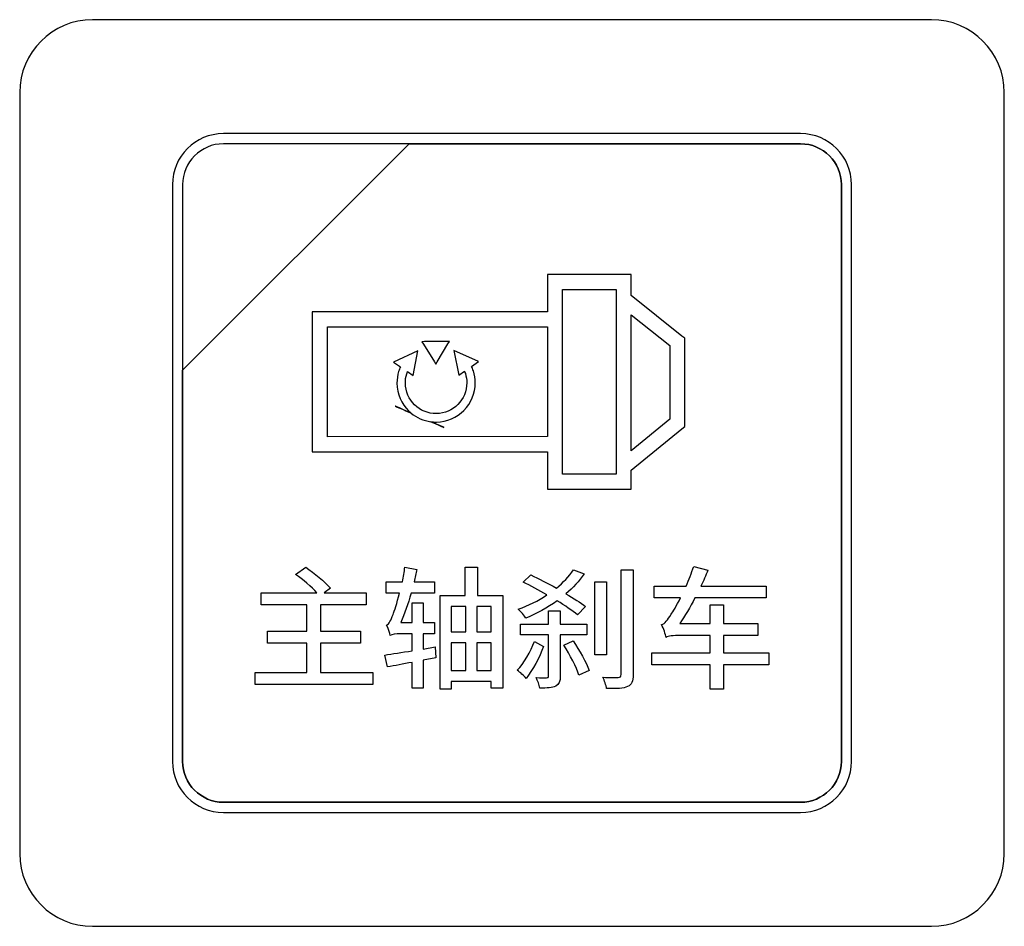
# Model space of a CAD drawing. Header units: millimetres. Extents: x 7146 to 9108, y -1574 to -663.
# Tile 115 of 256: x 7371 to 7392, y -1225 to -1207. Entities that reach past the tile are written whole.
import ezdxf

# ---------------------------------------------------------------- set-up
doc = ezdxf.new("R2010")
doc.units = ezdxf.units.MM
doc.header["$LTSCALE"] = 3

msp = doc.modelspace()

# ---------------------------------------------------------------- linework, layer by layer
at = {"linetype": 'Continuous', "lineweight": 30}
for points, knots in [([(7372.887, -1206.57), (7372.887, -1206.57), (7390.187, -1206.57), (7390.187, -1206.57), (7390.187, -1206.57), (7391.012, -1206.57), (7391.687, -1207.245), (7391.687, -1208.07), (7391.687, -1208.07), (7391.687, -1208.07), (7391.687, -1223.77), (7391.687, -1223.77), (7391.687, -1223.77), (7391.687, -1224.595), (7391.012, -1225.27), (7390.187, -1225.27), (7390.187, -1225.27), (7390.187, -1225.27), (7372.887, -1225.27), (7372.887, -1225.27), (7372.887, -1225.27), (7372.062, -1225.27), (7371.387, -1224.595), (7371.387, -1223.77), (7371.387, -1223.77), (7371.387, -1223.77), (7371.387, -1208.07), (7371.387, -1208.07), (7371.387, -1208.07), (7371.387, -1207.245), (7372.062, -1206.57), (7372.887, -1206.57)], [0, 0, 0, 0, 0.111111, 0.111111, 0.111111, 0.111111, 0.222222, 0.222222, 0.222222, 0.222222, 0.333333, 0.333333, 0.333333, 0.333333, 0.444444, 0.444444, 0.444444, 0.444444, 0.555556, 0.555556, 0.555556, 0.555556, 0.666667, 0.666667, 0.666667, 0.666667, 0.777778, 0.777778, 0.777778, 0.777778, 1, 1, 1, 1]), ([(7372.887, -1206.57), (7372.887, -1206.57), (7390.187, -1206.57), (7390.187, -1206.57), (7390.187, -1206.57), (7391.012, -1206.57), (7391.687, -1207.245), (7391.687, -1208.07), (7391.687, -1208.07), (7391.687, -1208.07), (7391.687, -1223.77), (7391.687, -1223.77), (7391.687, -1223.77), (7391.687, -1224.595), (7391.012, -1225.27), (7390.187, -1225.27), (7390.187, -1225.27), (7390.187, -1225.27), (7372.887, -1225.27), (7372.887, -1225.27), (7372.887, -1225.27), (7372.062, -1225.27), (7371.387, -1224.595), (7371.387, -1223.77), (7371.387, -1223.77), (7371.387, -1223.77), (7371.387, -1208.07), (7371.387, -1208.07), (7371.387, -1208.07), (7371.387, -1207.245), (7372.062, -1206.57), (7372.887, -1206.57)], [0, 0, 0, 0, 0.111111, 0.111111, 0.111111, 0.111111, 0.222222, 0.222222, 0.222222, 0.222222, 0.333333, 0.333333, 0.333333, 0.333333, 0.444444, 0.444444, 0.444444, 0.444444, 0.555556, 0.555556, 0.555556, 0.555556, 0.666667, 0.666667, 0.666667, 0.666667, 0.777778, 0.777778, 0.777778, 0.777778, 1, 1, 1, 1]), ([(7375.587, -1208.92), (7375.587, -1208.92), (7387.487, -1208.92), (7387.487, -1208.92), (7387.487, -1208.92), (7388.064, -1208.92), (7388.537, -1209.392), (7388.537, -1209.97), (7388.537, -1209.97), (7388.537, -1209.97), (7388.537, -1221.87), (7388.537, -1221.87), (7388.537, -1221.87), (7388.537, -1222.447), (7388.064, -1222.92), (7387.487, -1222.92), (7387.487, -1222.92), (7387.487, -1222.92), (7375.587, -1222.92), (7375.587, -1222.92), (7375.587, -1222.92), (7375.009, -1222.92), (7374.537, -1222.447), (7374.537, -1221.87), (7374.537, -1221.87), (7374.537, -1221.87), (7374.537, -1209.97), (7374.537, -1209.97), (7374.537, -1209.97), (7374.537, -1209.392), (7375.009, -1208.92), (7375.587, -1208.92)], [0, 0, 0, 0, 0.111111, 0.111111, 0.111111, 0.111111, 0.222222, 0.222222, 0.222222, 0.222222, 0.333333, 0.333333, 0.333333, 0.333333, 0.444444, 0.444444, 0.444444, 0.444444, 0.555556, 0.555556, 0.555556, 0.555556, 0.666667, 0.666667, 0.666667, 0.666667, 0.777778, 0.777778, 0.777778, 0.777778, 1, 1, 1, 1]), ([(7375.587, -1208.92), (7375.587, -1208.92), (7387.487, -1208.92), (7387.487, -1208.92), (7387.487, -1208.92), (7388.064, -1208.92), (7388.537, -1209.392), (7388.537, -1209.97), (7388.537, -1209.97), (7388.537, -1209.97), (7388.537, -1221.87), (7388.537, -1221.87), (7388.537, -1221.87), (7388.537, -1222.447), (7388.064, -1222.92), (7387.487, -1222.92), (7387.487, -1222.92), (7387.487, -1222.92), (7375.587, -1222.92), (7375.587, -1222.92), (7375.587, -1222.92), (7375.009, -1222.92), (7374.537, -1222.447), (7374.537, -1221.87), (7374.537, -1221.87), (7374.537, -1221.87), (7374.537, -1209.97), (7374.537, -1209.97), (7374.537, -1209.97), (7374.537, -1209.392), (7375.009, -1208.92), (7375.587, -1208.92)], [0, 0, 0, 0, 0.111111, 0.111111, 0.111111, 0.111111, 0.222222, 0.222222, 0.222222, 0.222222, 0.333333, 0.333333, 0.333333, 0.333333, 0.444444, 0.444444, 0.444444, 0.444444, 0.555556, 0.555556, 0.555556, 0.555556, 0.666667, 0.666667, 0.666667, 0.666667, 0.777778, 0.777778, 0.777778, 0.777778, 1, 1, 1, 1]), ([(7375.587, -1208.92), (7375.587, -1208.92), (7387.487, -1208.92), (7387.487, -1208.92), (7387.487, -1208.92), (7388.064, -1208.92), (7388.537, -1209.392), (7388.537, -1209.97), (7388.537, -1209.97), (7388.537, -1209.97), (7388.537, -1221.87), (7388.537, -1221.87), (7388.537, -1221.87), (7388.537, -1222.447), (7388.064, -1222.92), (7387.487, -1222.92), (7387.487, -1222.92), (7387.487, -1222.92), (7375.587, -1222.92), (7375.587, -1222.92), (7375.587, -1222.92), (7375.009, -1222.92), (7374.537, -1222.447), (7374.537, -1221.87), (7374.537, -1221.87), (7374.537, -1221.87), (7374.537, -1209.97), (7374.537, -1209.97), (7374.537, -1209.97), (7374.537, -1209.392), (7375.009, -1208.92), (7375.587, -1208.92)], [0, 0, 0, 0, 0.111111, 0.111111, 0.111111, 0.111111, 0.222222, 0.222222, 0.222222, 0.222222, 0.333333, 0.333333, 0.333333, 0.333333, 0.444444, 0.444444, 0.444444, 0.444444, 0.555556, 0.555556, 0.555556, 0.555556, 0.666667, 0.666667, 0.666667, 0.666667, 0.777778, 0.777778, 0.777778, 0.777778, 1, 1, 1, 1]), ([(7375.587, -1208.92), (7375.587, -1208.92), (7387.487, -1208.92), (7387.487, -1208.92), (7387.487, -1208.92), (7388.064, -1208.92), (7388.537, -1209.392), (7388.537, -1209.97), (7388.537, -1209.97), (7388.537, -1209.97), (7388.537, -1221.87), (7388.537, -1221.87), (7388.537, -1221.87), (7388.537, -1222.447), (7388.064, -1222.92), (7387.487, -1222.92), (7387.487, -1222.92), (7387.487, -1222.92), (7375.587, -1222.92), (7375.587, -1222.92), (7375.587, -1222.92), (7375.009, -1222.92), (7374.537, -1222.447), (7374.537, -1221.87), (7374.537, -1221.87), (7374.537, -1221.87), (7374.537, -1209.97), (7374.537, -1209.97), (7374.537, -1209.97), (7374.537, -1209.392), (7375.009, -1208.92), (7375.587, -1208.92)], [0, 0, 0, 0, 0.111111, 0.111111, 0.111111, 0.111111, 0.222222, 0.222222, 0.222222, 0.222222, 0.333333, 0.333333, 0.333333, 0.333333, 0.444444, 0.444444, 0.444444, 0.444444, 0.555556, 0.555556, 0.555556, 0.555556, 0.666667, 0.666667, 0.666667, 0.666667, 0.777778, 0.777778, 0.777778, 0.777778, 1, 1, 1, 1]), ([(7375.587, -1209.13), (7375.587, -1209.13), (7379.418, -1209.13), (7379.418, -1209.13), (7379.418, -1209.13), (7379.418, -1209.13), (7374.747, -1213.8), (7374.747, -1213.8), (7374.747, -1213.8), (7374.747, -1213.8), (7374.747, -1209.97), (7374.747, -1209.97), (7374.747, -1209.97), (7374.747, -1209.508), (7375.125, -1209.13), (7375.587, -1209.13)], [0, 0, 0, 0, 0.2, 0.2, 0.2, 0.2, 0.4, 0.4, 0.4, 0.4, 0.6, 0.6, 0.6, 0.6, 1, 1, 1, 1]), ([(7379.418, -1209.13), (7379.418, -1209.13), (7379.43, -1209.13), (7379.43, -1209.13), (7379.43, -1209.13), (7379.43, -1209.13), (7387.487, -1209.13), (7387.487, -1209.13), (7387.487, -1209.13), (7387.949, -1209.13), (7388.327, -1209.508), (7388.327, -1209.97), (7388.327, -1209.97), (7388.327, -1209.97), (7388.327, -1221.87), (7388.327, -1221.87), (7388.327, -1221.87), (7388.327, -1222.332), (7387.949, -1222.71), (7387.487, -1222.71), (7387.487, -1222.71), (7387.487, -1222.71), (7375.587, -1222.71), (7375.587, -1222.71), (7375.587, -1222.71), (7375.125, -1222.71), (7374.747, -1222.332), (7374.747, -1221.87), (7374.747, -1221.87), (7374.747, -1221.87), (7374.747, -1213.89), (7374.747, -1213.89), (7374.747, -1213.89), (7374.747, -1213.89), (7374.747, -1213.8), (7374.747, -1213.8), (7374.747, -1213.8), (7374.747, -1213.8), (7379.418, -1209.13), (7379.418, -1209.13)], [0, 0, 0, 0, 0.090909, 0.090909, 0.090909, 0.090909, 0.181818, 0.181818, 0.181818, 0.181818, 0.272727, 0.272727, 0.272727, 0.272727, 0.363636, 0.363636, 0.363636, 0.363636, 0.454545, 0.454545, 0.454545, 0.454545, 0.545455, 0.545455, 0.545455, 0.545455, 0.636364, 0.636364, 0.636364, 0.636364, 0.727273, 0.727273, 0.727273, 0.727273, 0.818182, 0.818182, 0.818182, 0.818182, 1, 1, 1, 1]), ([(7388.327, -1221.87), (7388.327, -1221.87), (7388.327, -1209.97), (7388.327, -1209.97), (7388.327, -1209.97), (7388.327, -1209.508), (7387.949, -1209.13), (7387.487, -1209.13), (7387.487, -1209.13), (7387.487, -1209.13), (7379.43, -1209.13), (7379.43, -1209.13), (7379.43, -1209.13), (7379.43, -1209.13), (7379.418, -1209.13), (7379.418, -1209.13), (7379.418, -1209.13), (7379.418, -1209.13), (7374.747, -1213.8), (7374.747, -1213.8), (7374.747, -1213.8), (7374.747, -1213.8), (7374.747, -1213.89), (7374.747, -1213.89), (7374.747, -1213.89), (7374.747, -1213.89), (7374.747, -1221.87), (7374.747, -1221.87), (7374.747, -1221.87), (7374.747, -1222.332), (7375.125, -1222.71), (7375.587, -1222.71), (7375.587, -1222.71), (7375.587, -1222.71), (7387.487, -1222.71), (7387.487, -1222.71), (7387.487, -1222.71), (7387.949, -1222.71), (7388.327, -1222.332), (7388.327, -1221.87)], [0, 0, 0, 0, 0.090909, 0.090909, 0.090909, 0.090909, 0.181818, 0.181818, 0.181818, 0.181818, 0.272727, 0.272727, 0.272727, 0.272727, 0.363636, 0.363636, 0.363636, 0.363636, 0.454545, 0.454545, 0.454545, 0.454545, 0.545455, 0.545455, 0.545455, 0.545455, 0.636364, 0.636364, 0.636364, 0.636364, 0.727273, 0.727273, 0.727273, 0.727273, 0.818182, 0.818182, 0.818182, 0.818182, 1, 1, 1, 1]), ([(7375.587, -1209.13), (7375.587, -1209.13), (7379.418, -1209.13), (7379.418, -1209.13), (7379.418, -1209.13), (7379.418, -1209.13), (7374.747, -1213.8), (7374.747, -1213.8), (7374.747, -1213.8), (7374.747, -1213.8), (7374.747, -1209.97), (7374.747, -1209.97), (7374.747, -1209.97), (7374.747, -1209.508), (7375.125, -1209.13), (7375.587, -1209.13)], [0, 0, 0, 0, 0.2, 0.2, 0.2, 0.2, 0.4, 0.4, 0.4, 0.4, 0.6, 0.6, 0.6, 0.6, 1, 1, 1, 1]), ([(7379.418, -1209.13), (7379.418, -1209.13), (7379.43, -1209.13), (7379.43, -1209.13), (7379.43, -1209.13), (7379.43, -1209.13), (7387.487, -1209.13), (7387.487, -1209.13), (7387.487, -1209.13), (7387.949, -1209.13), (7388.327, -1209.508), (7388.327, -1209.97), (7388.327, -1209.97), (7388.327, -1209.97), (7388.327, -1221.87), (7388.327, -1221.87), (7388.327, -1221.87), (7388.327, -1222.332), (7387.949, -1222.71), (7387.487, -1222.71), (7387.487, -1222.71), (7387.487, -1222.71), (7375.587, -1222.71), (7375.587, -1222.71), (7375.587, -1222.71), (7375.125, -1222.71), (7374.747, -1222.332), (7374.747, -1221.87), (7374.747, -1221.87), (7374.747, -1221.87), (7374.747, -1213.89), (7374.747, -1213.89), (7374.747, -1213.89), (7374.747, -1213.89), (7374.747, -1213.8), (7374.747, -1213.8), (7374.747, -1213.8), (7374.747, -1213.8), (7379.418, -1209.13), (7379.418, -1209.13)], [0, 0, 0, 0, 0.090909, 0.090909, 0.090909, 0.090909, 0.181818, 0.181818, 0.181818, 0.181818, 0.272727, 0.272727, 0.272727, 0.272727, 0.363636, 0.363636, 0.363636, 0.363636, 0.454545, 0.454545, 0.454545, 0.454545, 0.545455, 0.545455, 0.545455, 0.545455, 0.636364, 0.636364, 0.636364, 0.636364, 0.727273, 0.727273, 0.727273, 0.727273, 0.818182, 0.818182, 0.818182, 0.818182, 1, 1, 1, 1]), ([(7388.327, -1221.87), (7388.327, -1221.87), (7388.327, -1209.97), (7388.327, -1209.97), (7388.327, -1209.97), (7388.327, -1209.508), (7387.949, -1209.13), (7387.487, -1209.13), (7387.487, -1209.13), (7387.487, -1209.13), (7379.43, -1209.13), (7379.43, -1209.13), (7379.43, -1209.13), (7379.43, -1209.13), (7379.418, -1209.13), (7379.418, -1209.13), (7379.418, -1209.13), (7379.418, -1209.13), (7374.747, -1213.8), (7374.747, -1213.8), (7374.747, -1213.8), (7374.747, -1213.8), (7374.747, -1213.89), (7374.747, -1213.89), (7374.747, -1213.89), (7374.747, -1213.89), (7374.747, -1221.87), (7374.747, -1221.87), (7374.747, -1221.87), (7374.747, -1222.332), (7375.125, -1222.71), (7375.587, -1222.71), (7375.587, -1222.71), (7375.587, -1222.71), (7387.487, -1222.71), (7387.487, -1222.71), (7387.487, -1222.71), (7387.949, -1222.71), (7388.327, -1222.332), (7388.327, -1221.87)], [0, 0, 0, 0, 0.090909, 0.090909, 0.090909, 0.090909, 0.181818, 0.181818, 0.181818, 0.181818, 0.272727, 0.272727, 0.272727, 0.272727, 0.363636, 0.363636, 0.363636, 0.363636, 0.454545, 0.454545, 0.454545, 0.454545, 0.545455, 0.545455, 0.545455, 0.545455, 0.636364, 0.636364, 0.636364, 0.636364, 0.727273, 0.727273, 0.727273, 0.727273, 0.818182, 0.818182, 0.818182, 0.818182, 1, 1, 1, 1]), ([(7375.587, -1209.13), (7375.587, -1209.13), (7379.418, -1209.13), (7379.418, -1209.13), (7379.418, -1209.13), (7379.418, -1209.13), (7374.747, -1213.8), (7374.747, -1213.8), (7374.747, -1213.8), (7374.747, -1213.8), (7374.747, -1209.97), (7374.747, -1209.97), (7374.747, -1209.97), (7374.747, -1209.508), (7375.125, -1209.13), (7375.587, -1209.13)], [0, 0, 0, 0, 0.2, 0.2, 0.2, 0.2, 0.4, 0.4, 0.4, 0.4, 0.6, 0.6, 0.6, 0.6, 1, 1, 1, 1]), ([(7379.418, -1209.13), (7379.418, -1209.13), (7379.43, -1209.13), (7379.43, -1209.13), (7379.43, -1209.13), (7379.43, -1209.13), (7387.487, -1209.13), (7387.487, -1209.13), (7387.487, -1209.13), (7387.949, -1209.13), (7388.327, -1209.508), (7388.327, -1209.97), (7388.327, -1209.97), (7388.327, -1209.97), (7388.327, -1221.87), (7388.327, -1221.87), (7388.327, -1221.87), (7388.327, -1222.332), (7387.949, -1222.71), (7387.487, -1222.71), (7387.487, -1222.71), (7387.487, -1222.71), (7375.587, -1222.71), (7375.587, -1222.71), (7375.587, -1222.71), (7375.125, -1222.71), (7374.747, -1222.332), (7374.747, -1221.87), (7374.747, -1221.87), (7374.747, -1221.87), (7374.747, -1213.89), (7374.747, -1213.89), (7374.747, -1213.89), (7374.747, -1213.89), (7374.747, -1213.8), (7374.747, -1213.8), (7374.747, -1213.8), (7374.747, -1213.8), (7379.418, -1209.13), (7379.418, -1209.13)], [0, 0, 0, 0, 0.090909, 0.090909, 0.090909, 0.090909, 0.181818, 0.181818, 0.181818, 0.181818, 0.272727, 0.272727, 0.272727, 0.272727, 0.363636, 0.363636, 0.363636, 0.363636, 0.454545, 0.454545, 0.454545, 0.454545, 0.545455, 0.545455, 0.545455, 0.545455, 0.636364, 0.636364, 0.636364, 0.636364, 0.727273, 0.727273, 0.727273, 0.727273, 0.818182, 0.818182, 0.818182, 0.818182, 1, 1, 1, 1]), ([(7388.327, -1221.87), (7388.327, -1221.87), (7388.327, -1209.97), (7388.327, -1209.97), (7388.327, -1209.97), (7388.327, -1209.508), (7387.949, -1209.13), (7387.487, -1209.13), (7387.487, -1209.13), (7387.487, -1209.13), (7379.43, -1209.13), (7379.43, -1209.13), (7379.43, -1209.13), (7379.43, -1209.13), (7379.418, -1209.13), (7379.418, -1209.13), (7379.418, -1209.13), (7379.418, -1209.13), (7374.747, -1213.8), (7374.747, -1213.8), (7374.747, -1213.8), (7374.747, -1213.8), (7374.747, -1213.89), (7374.747, -1213.89), (7374.747, -1213.89), (7374.747, -1213.89), (7374.747, -1221.87), (7374.747, -1221.87), (7374.747, -1221.87), (7374.747, -1222.332), (7375.125, -1222.71), (7375.587, -1222.71), (7375.587, -1222.71), (7375.587, -1222.71), (7387.487, -1222.71), (7387.487, -1222.71), (7387.487, -1222.71), (7387.949, -1222.71), (7388.327, -1222.332), (7388.327, -1221.87)], [0, 0, 0, 0, 0.090909, 0.090909, 0.090909, 0.090909, 0.181818, 0.181818, 0.181818, 0.181818, 0.272727, 0.272727, 0.272727, 0.272727, 0.363636, 0.363636, 0.363636, 0.363636, 0.454545, 0.454545, 0.454545, 0.454545, 0.545455, 0.545455, 0.545455, 0.545455, 0.636364, 0.636364, 0.636364, 0.636364, 0.727273, 0.727273, 0.727273, 0.727273, 0.818182, 0.818182, 0.818182, 0.818182, 1, 1, 1, 1]), ([(7375.587, -1209.13), (7375.587, -1209.13), (7379.418, -1209.13), (7379.418, -1209.13), (7379.418, -1209.13), (7379.418, -1209.13), (7374.747, -1213.8), (7374.747, -1213.8), (7374.747, -1213.8), (7374.747, -1213.8), (7374.747, -1209.97), (7374.747, -1209.97), (7374.747, -1209.97), (7374.747, -1209.508), (7375.125, -1209.13), (7375.587, -1209.13)], [0, 0, 0, 0, 0.2, 0.2, 0.2, 0.2, 0.4, 0.4, 0.4, 0.4, 0.6, 0.6, 0.6, 0.6, 1, 1, 1, 1]), ([(7379.418, -1209.13), (7379.418, -1209.13), (7379.43, -1209.13), (7379.43, -1209.13), (7379.43, -1209.13), (7379.43, -1209.13), (7387.487, -1209.13), (7387.487, -1209.13), (7387.487, -1209.13), (7387.949, -1209.13), (7388.327, -1209.508), (7388.327, -1209.97), (7388.327, -1209.97), (7388.327, -1209.97), (7388.327, -1221.87), (7388.327, -1221.87), (7388.327, -1221.87), (7388.327, -1222.332), (7387.949, -1222.71), (7387.487, -1222.71), (7387.487, -1222.71), (7387.487, -1222.71), (7375.587, -1222.71), (7375.587, -1222.71), (7375.587, -1222.71), (7375.125, -1222.71), (7374.747, -1222.332), (7374.747, -1221.87), (7374.747, -1221.87), (7374.747, -1221.87), (7374.747, -1213.89), (7374.747, -1213.89), (7374.747, -1213.89), (7374.747, -1213.89), (7374.747, -1213.8), (7374.747, -1213.8), (7374.747, -1213.8), (7374.747, -1213.8), (7379.418, -1209.13), (7379.418, -1209.13)], [0, 0, 0, 0, 0.090909, 0.090909, 0.090909, 0.090909, 0.181818, 0.181818, 0.181818, 0.181818, 0.272727, 0.272727, 0.272727, 0.272727, 0.363636, 0.363636, 0.363636, 0.363636, 0.454545, 0.454545, 0.454545, 0.454545, 0.545455, 0.545455, 0.545455, 0.545455, 0.636364, 0.636364, 0.636364, 0.636364, 0.727273, 0.727273, 0.727273, 0.727273, 0.818182, 0.818182, 0.818182, 0.818182, 1, 1, 1, 1]), ([(7388.327, -1221.87), (7388.327, -1221.87), (7388.327, -1209.97), (7388.327, -1209.97), (7388.327, -1209.97), (7388.327, -1209.508), (7387.949, -1209.13), (7387.487, -1209.13), (7387.487, -1209.13), (7387.487, -1209.13), (7379.43, -1209.13), (7379.43, -1209.13), (7379.43, -1209.13), (7379.43, -1209.13), (7379.418, -1209.13), (7379.418, -1209.13), (7379.418, -1209.13), (7379.418, -1209.13), (7374.747, -1213.8), (7374.747, -1213.8), (7374.747, -1213.8), (7374.747, -1213.8), (7374.747, -1213.89), (7374.747, -1213.89), (7374.747, -1213.89), (7374.747, -1213.89), (7374.747, -1221.87), (7374.747, -1221.87), (7374.747, -1221.87), (7374.747, -1222.332), (7375.125, -1222.71), (7375.587, -1222.71), (7375.587, -1222.71), (7375.587, -1222.71), (7387.487, -1222.71), (7387.487, -1222.71), (7387.487, -1222.71), (7387.949, -1222.71), (7388.327, -1222.332), (7388.327, -1221.87)], [0, 0, 0, 0, 0.090909, 0.090909, 0.090909, 0.090909, 0.181818, 0.181818, 0.181818, 0.181818, 0.272727, 0.272727, 0.272727, 0.272727, 0.363636, 0.363636, 0.363636, 0.363636, 0.454545, 0.454545, 0.454545, 0.454545, 0.545455, 0.545455, 0.545455, 0.545455, 0.636364, 0.636364, 0.636364, 0.636364, 0.727273, 0.727273, 0.727273, 0.727273, 0.818182, 0.818182, 0.818182, 0.818182, 1, 1, 1, 1]), ([(7382.424, -1211.823), (7382.424, -1211.823), (7383.839, -1211.823), (7383.839, -1211.823), (7383.839, -1211.823), (7383.839, -1211.823), (7383.994, -1211.823), (7383.994, -1211.823), (7383.994, -1211.823), (7383.994, -1211.823), (7383.994, -1211.978), (7383.994, -1211.978), (7383.994, -1211.978), (7383.994, -1211.978), (7383.994, -1212.26), (7383.994, -1212.26), (7383.994, -1212.26), (7383.994, -1212.26), (7385.041, -1213.096), (7385.041, -1213.096), (7385.041, -1213.096), (7385.041, -1213.096), (7385.099, -1213.142), (7385.099, -1213.142), (7385.099, -1213.142), (7385.099, -1213.142), (7385.099, -1213.217), (7385.099, -1213.217), (7385.099, -1213.217), (7385.099, -1213.217), (7385.097, -1214.886), (7385.097, -1214.886), (7385.097, -1214.886), (7385.097, -1214.886), (7385.097, -1214.96), (7385.097, -1214.96), (7385.097, -1214.96), (7385.097, -1214.96), (7385.041, -1215.006), (7385.041, -1215.006), (7385.041, -1215.006), (7385.041, -1215.006), (7383.994, -1215.862), (7383.994, -1215.862), (7383.994, -1215.862), (7383.994, -1215.862), (7383.994, -1216.098), (7383.994, -1216.098), (7383.994, -1216.098), (7383.994, -1216.098), (7383.994, -1216.253), (7383.994, -1216.253), (7383.994, -1216.253), (7383.994, -1216.253), (7383.839, -1216.253), (7383.839, -1216.253), (7383.839, -1216.253), (7383.839, -1216.253), (7382.424, -1216.253), (7382.424, -1216.253), (7382.424, -1216.253), (7382.424, -1216.253), (7382.269, -1216.253), (7382.269, -1216.253), (7382.269, -1216.253), (7382.269, -1216.253), (7382.269, -1216.098), (7382.269, -1216.098), (7382.269, -1216.098), (7382.269, -1216.098), (7382.269, -1215.48), (7382.269, -1215.48), (7382.269, -1215.48), (7382.269, -1215.48), (7377.575, -1215.481), (7377.575, -1215.481), (7377.575, -1215.481), (7377.575, -1215.481), (7377.419, -1215.481), (7377.419, -1215.481), (7377.419, -1215.481), (7377.419, -1215.481), (7377.419, -1215.327), (7377.419, -1215.327), (7377.419, -1215.327), (7377.419, -1215.327), (7377.419, -1212.751), (7377.419, -1212.751), (7377.419, -1212.751), (7377.419, -1212.751), (7377.419, -1212.596), (7377.419, -1212.596), (7377.419, -1212.596), (7377.419, -1212.596), (7377.575, -1212.596), (7377.575, -1212.596), (7377.575, -1212.596), (7377.575, -1212.596), (7382.269, -1212.597), (7382.269, -1212.597), (7382.269, -1212.597), (7382.269, -1212.597), (7382.269, -1211.978), (7382.269, -1211.978), (7382.269, -1211.978), (7382.269, -1211.978), (7382.269, -1211.823), (7382.269, -1211.823), (7382.269, -1211.823), (7382.269, -1211.823), (7382.424, -1211.823), (7382.424, -1211.823)], [0, 0, 0, 0, 0.034483, 0.034483, 0.034483, 0.034483, 0.068966, 0.068966, 0.068966, 0.068966, 0.103448, 0.103448, 0.103448, 0.103448, 0.137931, 0.137931, 0.137931, 0.137931, 0.172414, 0.172414, 0.172414, 0.172414, 0.206897, 0.206897, 0.206897, 0.206897, 0.241379, 0.241379, 0.241379, 0.241379, 0.275862, 0.275862, 0.275862, 0.275862, 0.310345, 0.310345, 0.310345, 0.310345, 0.344828, 0.344828, 0.344828, 0.344828, 0.37931, 0.37931, 0.37931, 0.37931, 0.413793, 0.413793, 0.413793, 0.413793, 0.448276, 0.448276, 0.448276, 0.448276, 0.482759, 0.482759, 0.482759, 0.482759, 0.517241, 0.517241, 0.517241, 0.517241, 0.551724, 0.551724, 0.551724, 0.551724, 0.586207, 0.586207, 0.586207, 0.586207, 0.62069, 0.62069, 0.62069, 0.62069, 0.655172, 0.655172, 0.655172, 0.655172, 0.689655, 0.689655, 0.689655, 0.689655, 0.724138, 0.724138, 0.724138, 0.724138, 0.758621, 0.758621, 0.758621, 0.758621, 0.793103, 0.793103, 0.793103, 0.793103, 0.827586, 0.827586, 0.827586, 0.827586, 0.862069, 0.862069, 0.862069, 0.862069, 0.896552, 0.896552, 0.896552, 0.896552, 0.931034, 0.931034, 0.931034, 0.931034, 1, 1, 1, 1]), ([(7383.684, -1212.133), (7383.684, -1212.133), (7382.58, -1212.133), (7382.58, -1212.133), (7382.58, -1212.133), (7382.58, -1212.133), (7382.58, -1215.943), (7382.58, -1215.943), (7382.58, -1215.943), (7382.58, -1215.943), (7383.684, -1215.943), (7383.684, -1215.943), (7383.684, -1215.943), (7383.684, -1215.943), (7383.684, -1212.133), (7383.684, -1212.133)], [0, 0, 0, 0, 0.2, 0.2, 0.2, 0.2, 0.4, 0.4, 0.4, 0.4, 0.6, 0.6, 0.6, 0.6, 1, 1, 1, 1]), ([(7383.994, -1212.657), (7383.994, -1212.657), (7383.994, -1215.461), (7383.994, -1215.461), (7383.994, -1215.461), (7383.994, -1215.461), (7384.788, -1214.812), (7384.788, -1214.812), (7384.788, -1214.812), (7384.788, -1214.812), (7384.79, -1213.292), (7384.79, -1213.292), (7384.79, -1213.292), (7384.79, -1213.292), (7383.994, -1212.657), (7383.994, -1212.657)], [0, 0, 0, 0, 0.2, 0.2, 0.2, 0.2, 0.4, 0.4, 0.4, 0.4, 0.6, 0.6, 0.6, 0.6, 1, 1, 1, 1]), ([(7382.269, -1215.17), (7382.269, -1215.17), (7382.269, -1212.906), (7382.269, -1212.906), (7382.269, -1212.906), (7382.269, -1212.906), (7377.73, -1212.906), (7377.73, -1212.906), (7377.73, -1212.906), (7377.73, -1212.906), (7377.73, -1215.172), (7377.73, -1215.172), (7377.73, -1215.172), (7377.73, -1215.172), (7382.269, -1215.17), (7382.269, -1215.17)], [0, 0, 0, 0, 0.2, 0.2, 0.2, 0.2, 0.4, 0.4, 0.4, 0.4, 0.6, 0.6, 0.6, 0.6, 1, 1, 1, 1]), ([(7379.94, -1213.629), (7379.94, -1213.629), (7379.709, -1213.26), (7379.709, -1213.26), (7379.709, -1213.26), (7379.709, -1213.26), (7379.678, -1213.211), (7379.678, -1213.211), (7379.678, -1213.211), (7379.678, -1213.211), (7379.736, -1213.21), (7379.736, -1213.21), (7379.736, -1213.21), (7379.736, -1213.21), (7380.189, -1213.207), (7380.189, -1213.207), (7380.189, -1213.207), (7380.189, -1213.207), (7380.246, -1213.207), (7380.246, -1213.207), (7380.246, -1213.207), (7380.246, -1213.207), (7380.217, -1213.256), (7380.217, -1213.256), (7380.217, -1213.256), (7380.217, -1213.256), (7379.995, -1213.628), (7379.995, -1213.628), (7379.995, -1213.628), (7379.995, -1213.628), (7379.968, -1213.674), (7379.968, -1213.674), (7379.968, -1213.674), (7379.968, -1213.674), (7379.94, -1213.629), (7379.94, -1213.629)], [0, 0, 0, 0, 0.1, 0.1, 0.1, 0.1, 0.2, 0.2, 0.2, 0.2, 0.3, 0.3, 0.3, 0.3, 0.4, 0.4, 0.4, 0.4, 0.5, 0.5, 0.5, 0.5, 0.6, 0.6, 0.6, 0.6, 0.7, 0.7, 0.7, 0.7, 0.8, 0.8, 0.8, 0.8, 1, 1, 1, 1]), ([(7379.598, -1213.401), (7379.598, -1213.401), (7379.501, -1213.908), (7379.501, -1213.908), (7379.501, -1213.908), (7379.501, -1213.908), (7379.382, -1213.828), (7379.382, -1213.828), (7379.382, -1213.828), (7379.376, -1213.844), (7379.371, -1213.86), (7379.366, -1213.876), (7379.366, -1213.876), (7379.366, -1213.876), (7379.366, -1213.876), (7379.366, -1213.876), (7379.366, -1213.876), (7379.347, -1213.937), (7379.337, -1214.001), (7379.338, -1214.066), (7379.338, -1214.066), (7379.339, -1214.241), (7379.411, -1214.399), (7379.526, -1214.512), (7379.526, -1214.512), (7379.642, -1214.626), (7379.801, -1214.696), (7379.976, -1214.695), (7379.976, -1214.695), (7380.15, -1214.694), (7380.308, -1214.622), (7380.422, -1214.507), (7380.422, -1214.507), (7380.536, -1214.391), (7380.606, -1214.232), (7380.605, -1214.057), (7380.605, -1214.057), (7380.605, -1213.993), (7380.594, -1213.929), (7380.575, -1213.868), (7380.575, -1213.868), (7380.57, -1213.852), (7380.564, -1213.837), (7380.558, -1213.821), (7380.558, -1213.821), (7380.558, -1213.821), (7380.442, -1213.901), (7380.442, -1213.901), (7380.442, -1213.901), (7380.442, -1213.901), (7380.338, -1213.396), (7380.338, -1213.396), (7380.338, -1213.396), (7380.338, -1213.396), (7380.845, -1213.623), (7380.845, -1213.623), (7380.845, -1213.623), (7380.845, -1213.623), (7380.703, -1213.721), (7380.703, -1213.721), (7380.703, -1213.721), (7380.718, -1213.751), (7380.73, -1213.783), (7380.74, -1213.815), (7380.74, -1213.815), (7380.765, -1213.892), (7380.778, -1213.974), (7380.779, -1214.057), (7380.779, -1214.057), (7380.78, -1214.279), (7380.691, -1214.482), (7380.546, -1214.629), (7380.546, -1214.629), (7380.401, -1214.776), (7380.2, -1214.868), (7379.977, -1214.869), (7379.977, -1214.869), (7379.939, -1214.869), (7379.902, -1214.867), (7379.865, -1214.862), (7379.865, -1214.862), (7379.865, -1214.862), (7379.977, -1214.911), (7379.977, -1214.911), (7379.977, -1214.911), (7380.261, -1215.035), (7380.111, -1214.97), (7379.864, -1214.862), (7379.864, -1214.862), (7379.711, -1214.842), (7379.572, -1214.779), (7379.458, -1214.685), (7379.458, -1214.685), (7379.132, -1214.543), (7378.915, -1214.448), (7379.457, -1214.684), (7379.457, -1214.684), (7379.439, -1214.669), (7379.421, -1214.653), (7379.404, -1214.636), (7379.404, -1214.636), (7379.257, -1214.491), (7379.166, -1214.29), (7379.164, -1214.067), (7379.164, -1214.067), (7379.164, -1213.984), (7379.176, -1213.903), (7379.2, -1213.825), (7379.2, -1213.825), (7379.2, -1213.825), (7379.2, -1213.825), (7379.2, -1213.825), (7379.2, -1213.825), (7379.21, -1213.793), (7379.221, -1213.761), (7379.235, -1213.73), (7379.235, -1213.73), (7379.235, -1213.73), (7379.092, -1213.634), (7379.092, -1213.634), (7379.092, -1213.634), (7379.092, -1213.634), (7379.598, -1213.401), (7379.598, -1213.401)], [0, 0, 0, 0, 0.03125, 0.03125, 0.03125, 0.03125, 0.0625, 0.0625, 0.0625, 0.0625, 0.09375, 0.09375, 0.09375, 0.09375, 0.125, 0.125, 0.125, 0.125, 0.15625, 0.15625, 0.15625, 0.15625, 0.1875, 0.1875, 0.1875, 0.1875, 0.21875, 0.21875, 0.21875, 0.21875, 0.25, 0.25, 0.25, 0.25, 0.28125, 0.28125, 0.28125, 0.28125, 0.3125, 0.3125, 0.3125, 0.3125, 0.34375, 0.34375, 0.34375, 0.34375, 0.375, 0.375, 0.375, 0.375, 0.40625, 0.40625, 0.40625, 0.40625, 0.4375, 0.4375, 0.4375, 0.4375, 0.46875, 0.46875, 0.46875, 0.46875, 0.5, 0.5, 0.5, 0.5, 0.53125, 0.53125, 0.53125, 0.53125, 0.5625, 0.5625, 0.5625, 0.5625, 0.59375, 0.59375, 0.59375, 0.59375, 0.625, 0.625, 0.625, 0.625, 0.65625, 0.65625, 0.65625, 0.65625, 0.6875, 0.6875, 0.6875, 0.6875, 0.71875, 0.71875, 0.71875, 0.71875, 0.75, 0.75, 0.75, 0.75, 0.78125, 0.78125, 0.78125, 0.78125, 0.8125, 0.8125, 0.8125, 0.8125, 0.84375, 0.84375, 0.84375, 0.84375, 0.875, 0.875, 0.875, 0.875, 0.90625, 0.90625, 0.90625, 0.90625, 0.9375, 0.9375, 0.9375, 0.9375, 1, 1, 1, 1]), ([(7377.59, -1220.035), (7377.59, -1220.035), (7377.59, -1219.43), (7377.59, -1219.43), (7377.59, -1219.43), (7377.59, -1219.43), (7378.411, -1219.43), (7378.411, -1219.43), (7378.411, -1219.43), (7378.411, -1219.43), (7378.411, -1219.184), (7378.411, -1219.184), (7378.411, -1219.184), (7378.411, -1219.184), (7377.59, -1219.184), (7377.59, -1219.184), (7377.59, -1219.184), (7377.59, -1219.184), (7377.59, -1218.639), (7377.59, -1218.639), (7377.59, -1218.639), (7377.59, -1218.639), (7378.531, -1218.639), (7378.531, -1218.639), (7378.531, -1218.639), (7378.531, -1218.639), (7378.531, -1218.39), (7378.531, -1218.39), (7378.531, -1218.39), (7378.531, -1218.39), (7377.661, -1218.39), (7377.661, -1218.39), (7377.661, -1218.39), (7377.661, -1218.39), (7377.795, -1218.294), (7377.795, -1218.294), (7377.795, -1218.294), (7377.683, -1218.166), (7377.458, -1217.982), (7377.283, -1217.865), (7377.283, -1217.865), (7377.283, -1217.865), (7377.075, -1218.01), (7377.075, -1218.01), (7377.075, -1218.01), (7377.226, -1218.116), (7377.404, -1218.27), (7377.516, -1218.39), (7377.516, -1218.39), (7377.516, -1218.39), (7376.366, -1218.39), (7376.366, -1218.39), (7376.366, -1218.39), (7376.366, -1218.39), (7376.366, -1218.639), (7376.366, -1218.639), (7376.366, -1218.639), (7376.366, -1218.639), (7377.31, -1218.639), (7377.31, -1218.639), (7377.31, -1218.639), (7377.31, -1218.639), (7377.31, -1219.184), (7377.31, -1219.184), (7377.31, -1219.184), (7377.31, -1219.184), (7376.497, -1219.184), (7376.497, -1219.184), (7376.497, -1219.184), (7376.497, -1219.184), (7376.497, -1219.43), (7376.497, -1219.43), (7376.497, -1219.43), (7376.497, -1219.43), (7377.31, -1219.43), (7377.31, -1219.43), (7377.31, -1219.43), (7377.31, -1219.43), (7377.31, -1220.035), (7377.31, -1220.035), (7377.31, -1220.035), (7377.31, -1220.035), (7376.243, -1220.035), (7376.243, -1220.035), (7376.243, -1220.035), (7376.243, -1220.035), (7376.243, -1220.285), (7376.243, -1220.285), (7376.243, -1220.285), (7376.243, -1220.285), (7378.668, -1220.285), (7378.668, -1220.285), (7378.668, -1220.285), (7378.668, -1220.285), (7378.668, -1220.035), (7378.668, -1220.035), (7378.668, -1220.035), (7378.668, -1220.035), (7377.59, -1220.035), (7377.59, -1220.035)], [0, 0, 0, 0, 0.038462, 0.038462, 0.038462, 0.038462, 0.076923, 0.076923, 0.076923, 0.076923, 0.115385, 0.115385, 0.115385, 0.115385, 0.153846, 0.153846, 0.153846, 0.153846, 0.192308, 0.192308, 0.192308, 0.192308, 0.230769, 0.230769, 0.230769, 0.230769, 0.269231, 0.269231, 0.269231, 0.269231, 0.307692, 0.307692, 0.307692, 0.307692, 0.346154, 0.346154, 0.346154, 0.346154, 0.384615, 0.384615, 0.384615, 0.384615, 0.423077, 0.423077, 0.423077, 0.423077, 0.461538, 0.461538, 0.461538, 0.461538, 0.5, 0.5, 0.5, 0.5, 0.538462, 0.538462, 0.538462, 0.538462, 0.576923, 0.576923, 0.576923, 0.576923, 0.615385, 0.615385, 0.615385, 0.615385, 0.653846, 0.653846, 0.653846, 0.653846, 0.692308, 0.692308, 0.692308, 0.692308, 0.730769, 0.730769, 0.730769, 0.730769, 0.769231, 0.769231, 0.769231, 0.769231, 0.807692, 0.807692, 0.807692, 0.807692, 0.846154, 0.846154, 0.846154, 0.846154, 0.884615, 0.884615, 0.884615, 0.884615, 0.923077, 0.923077, 0.923077, 0.923077, 1, 1, 1, 1]), ([(7379.956, -1219.507), (7379.956, -1219.507), (7379.704, -1219.551), (7379.704, -1219.551), (7379.704, -1219.551), (7379.704, -1219.551), (7379.704, -1219.236), (7379.704, -1219.236), (7379.704, -1219.236), (7379.704, -1219.236), (7379.942, -1219.236), (7379.942, -1219.236), (7379.942, -1219.236), (7379.942, -1219.236), (7379.942, -1219.006), (7379.942, -1219.006), (7379.942, -1219.006), (7379.942, -1219.006), (7379.704, -1219.006), (7379.704, -1219.006), (7379.704, -1219.006), (7379.704, -1219.006), (7379.704, -1218.598), (7379.704, -1218.598), (7379.704, -1218.598), (7379.704, -1218.598), (7379.48, -1218.598), (7379.48, -1218.598), (7379.48, -1218.598), (7379.48, -1218.598), (7379.48, -1219.006), (7379.48, -1219.006), (7379.48, -1219.006), (7379.48, -1219.006), (7379.247, -1219.006), (7379.247, -1219.006), (7379.247, -1219.006), (7379.321, -1218.825), (7379.395, -1218.617), (7379.455, -1218.398), (7379.455, -1218.398), (7379.455, -1218.398), (7379.942, -1218.398), (7379.942, -1218.398), (7379.942, -1218.398), (7379.942, -1218.398), (7379.942, -1218.163), (7379.942, -1218.163), (7379.942, -1218.163), (7379.942, -1218.163), (7379.518, -1218.163), (7379.518, -1218.163), (7379.518, -1218.163), (7379.537, -1218.078), (7379.556, -1217.991), (7379.573, -1217.908), (7379.573, -1217.908), (7379.573, -1217.908), (7379.329, -1217.862), (7379.329, -1217.862), (7379.329, -1217.862), (7379.316, -1217.96), (7379.296, -1218.064), (7379.277, -1218.163), (7379.277, -1218.163), (7379.277, -1218.163), (7378.941, -1218.163), (7378.941, -1218.163), (7378.941, -1218.163), (7378.941, -1218.163), (7378.941, -1218.398), (7378.941, -1218.398), (7378.941, -1218.398), (7378.941, -1218.398), (7379.22, -1218.398), (7379.22, -1218.398), (7379.22, -1218.398), (7379.165, -1218.606), (7379.113, -1218.773), (7379.086, -1218.836), (7379.086, -1218.836), (7379.039, -1218.957), (7379.003, -1219.042), (7378.951, -1219.055), (7378.951, -1219.055), (7378.982, -1219.113), (7379.017, -1219.228), (7379.028, -1219.274), (7379.028, -1219.274), (7379.053, -1219.253), (7379.143, -1219.236), (7379.233, -1219.236), (7379.233, -1219.236), (7379.233, -1219.236), (7379.48, -1219.236), (7379.48, -1219.236), (7379.48, -1219.236), (7379.48, -1219.236), (7379.48, -1219.587), (7379.48, -1219.587), (7379.48, -1219.587), (7379.266, -1219.619), (7379.066, -1219.652), (7378.913, -1219.674), (7378.913, -1219.674), (7378.913, -1219.674), (7378.968, -1219.92), (7378.968, -1219.92), (7378.968, -1219.92), (7379.118, -1219.896), (7379.294, -1219.86), (7379.48, -1219.825), (7379.48, -1219.825), (7379.48, -1219.825), (7379.48, -1220.361), (7379.48, -1220.361), (7379.48, -1220.361), (7379.48, -1220.361), (7379.704, -1220.361), (7379.704, -1220.361), (7379.704, -1220.361), (7379.704, -1220.361), (7379.704, -1219.778), (7379.704, -1219.778), (7379.704, -1219.778), (7379.704, -1219.778), (7379.967, -1219.729), (7379.967, -1219.729), (7379.967, -1219.729), (7379.967, -1219.729), (7379.956, -1219.507), (7379.956, -1219.507)], [0, 0, 0, 0, 0.029412, 0.029412, 0.029412, 0.029412, 0.058824, 0.058824, 0.058824, 0.058824, 0.088235, 0.088235, 0.088235, 0.088235, 0.117647, 0.117647, 0.117647, 0.117647, 0.147059, 0.147059, 0.147059, 0.147059, 0.176471, 0.176471, 0.176471, 0.176471, 0.205882, 0.205882, 0.205882, 0.205882, 0.235294, 0.235294, 0.235294, 0.235294, 0.264706, 0.264706, 0.264706, 0.264706, 0.294118, 0.294118, 0.294118, 0.294118, 0.323529, 0.323529, 0.323529, 0.323529, 0.352941, 0.352941, 0.352941, 0.352941, 0.382353, 0.382353, 0.382353, 0.382353, 0.411765, 0.411765, 0.411765, 0.411765, 0.441176, 0.441176, 0.441176, 0.441176, 0.470588, 0.470588, 0.470588, 0.470588, 0.5, 0.5, 0.5, 0.5, 0.529412, 0.529412, 0.529412, 0.529412, 0.558824, 0.558824, 0.558824, 0.558824, 0.588235, 0.588235, 0.588235, 0.588235, 0.617647, 0.617647, 0.617647, 0.617647, 0.647059, 0.647059, 0.647059, 0.647059, 0.676471, 0.676471, 0.676471, 0.676471, 0.705882, 0.705882, 0.705882, 0.705882, 0.735294, 0.735294, 0.735294, 0.735294, 0.764706, 0.764706, 0.764706, 0.764706, 0.794118, 0.794118, 0.794118, 0.794118, 0.823529, 0.823529, 0.823529, 0.823529, 0.852941, 0.852941, 0.852941, 0.852941, 0.882353, 0.882353, 0.882353, 0.882353, 0.911765, 0.911765, 0.911765, 0.911765, 0.941176, 0.941176, 0.941176, 0.941176, 1, 1, 1, 1]), ([(7380.824, -1218.445), (7380.824, -1218.445), (7380.824, -1217.862), (7380.824, -1217.862), (7380.824, -1217.862), (7380.824, -1217.862), (7380.572, -1217.862), (7380.572, -1217.862), (7380.572, -1217.862), (7380.572, -1217.862), (7380.572, -1218.445), (7380.572, -1218.445), (7380.572, -1218.445), (7380.572, -1218.445), (7380.055, -1218.445), (7380.055, -1218.445), (7380.055, -1218.445), (7380.055, -1218.445), (7380.055, -1220.378), (7380.055, -1220.378), (7380.055, -1220.378), (7380.055, -1220.378), (7380.285, -1220.378), (7380.285, -1220.378), (7380.285, -1220.378), (7380.285, -1220.378), (7380.285, -1220.222), (7380.285, -1220.222), (7380.285, -1220.222), (7380.285, -1220.222), (7381.109, -1220.222), (7381.109, -1220.222), (7381.109, -1220.222), (7381.109, -1220.222), (7381.109, -1220.358), (7381.109, -1220.358), (7381.109, -1220.358), (7381.109, -1220.358), (7381.347, -1220.358), (7381.347, -1220.358), (7381.347, -1220.358), (7381.347, -1220.358), (7381.347, -1218.445), (7381.347, -1218.445), (7381.347, -1218.445), (7381.347, -1218.445), (7380.824, -1218.445), (7380.824, -1218.445)], [0, 0, 0, 0, 0.076923, 0.076923, 0.076923, 0.076923, 0.153846, 0.153846, 0.153846, 0.153846, 0.230769, 0.230769, 0.230769, 0.230769, 0.307692, 0.307692, 0.307692, 0.307692, 0.384615, 0.384615, 0.384615, 0.384615, 0.461538, 0.461538, 0.461538, 0.461538, 0.538462, 0.538462, 0.538462, 0.538462, 0.615385, 0.615385, 0.615385, 0.615385, 0.692308, 0.692308, 0.692308, 0.692308, 0.769231, 0.769231, 0.769231, 0.769231, 0.846154, 0.846154, 0.846154, 0.846154, 1, 1, 1, 1]), ([(7383.055, -1218.675), (7382.954, -1218.593), (7382.809, -1218.502), (7382.65, -1218.409), (7382.65, -1218.409), (7382.792, -1218.286), (7382.921, -1218.149), (7383.025, -1218.001), (7383.025, -1218.001), (7383.025, -1218.001), (7382.806, -1217.917), (7382.806, -1217.917), (7382.806, -1217.917), (7382.716, -1218.054), (7382.592, -1218.179), (7382.453, -1218.294), (7382.453, -1218.294), (7382.272, -1218.193), (7382.086, -1218.1), (7381.924, -1218.023), (7381.924, -1218.023), (7381.924, -1218.023), (7381.766, -1218.168), (7381.766, -1218.168), (7381.766, -1218.168), (7381.922, -1218.245), (7382.091, -1218.335), (7382.258, -1218.434), (7382.258, -1218.434), (7382.078, -1218.554), (7381.872, -1218.653), (7381.667, -1218.727), (7381.667, -1218.727), (7381.714, -1218.771), (7381.793, -1218.867), (7381.823, -1218.916), (7381.823, -1218.916), (7382.042, -1218.823), (7382.264, -1218.702), (7382.466, -1218.554), (7382.466, -1218.554), (7382.631, -1218.658), (7382.781, -1218.76), (7382.885, -1218.845), (7382.885, -1218.845), (7382.885, -1218.845), (7383.055, -1218.675), (7383.055, -1218.675)], [0, 0, 0, 0, 0.076923, 0.076923, 0.076923, 0.076923, 0.153846, 0.153846, 0.153846, 0.153846, 0.230769, 0.230769, 0.230769, 0.230769, 0.307692, 0.307692, 0.307692, 0.307692, 0.384615, 0.384615, 0.384615, 0.384615, 0.461538, 0.461538, 0.461538, 0.461538, 0.538462, 0.538462, 0.538462, 0.538462, 0.615385, 0.615385, 0.615385, 0.615385, 0.692308, 0.692308, 0.692308, 0.692308, 0.769231, 0.769231, 0.769231, 0.769231, 0.846154, 0.846154, 0.846154, 0.846154, 1, 1, 1, 1]), ([(7383.786, -1217.917), (7383.786, -1217.917), (7383.786, -1220.077), (7383.786, -1220.077), (7383.786, -1220.077), (7383.786, -1220.12), (7383.769, -1220.134), (7383.726, -1220.137), (7383.726, -1220.137), (7383.687, -1220.137), (7383.55, -1220.137), (7383.411, -1220.134), (7383.411, -1220.134), (7383.444, -1220.197), (7383.477, -1220.304), (7383.487, -1220.367), (7383.487, -1220.367), (7383.701, -1220.369), (7383.835, -1220.364), (7383.92, -1220.323), (7383.92, -1220.323), (7384.005, -1220.285), (7384.038, -1220.216), (7384.038, -1220.077), (7384.038, -1220.077), (7384.038, -1220.077), (7384.038, -1217.919), (7384.038, -1217.919), (7384.038, -1217.919), (7384.038, -1217.919), (7383.786, -1217.917), (7383.786, -1217.917)], [0, 0, 0, 0, 0.111111, 0.111111, 0.111111, 0.111111, 0.222222, 0.222222, 0.222222, 0.222222, 0.333333, 0.333333, 0.333333, 0.333333, 0.444444, 0.444444, 0.444444, 0.444444, 0.555556, 0.555556, 0.555556, 0.555556, 0.666667, 0.666667, 0.666667, 0.666667, 0.777778, 0.777778, 0.777778, 0.777778, 1, 1, 1, 1]), ([(7386.831, -1219.63), (7386.831, -1219.63), (7385.895, -1219.63), (7385.895, -1219.63), (7385.895, -1219.63), (7385.895, -1219.63), (7385.895, -1219.269), (7385.895, -1219.269), (7385.895, -1219.269), (7385.895, -1219.269), (7386.604, -1219.269), (7386.604, -1219.269), (7386.604, -1219.269), (7386.604, -1219.269), (7386.604, -1219.025), (7386.604, -1219.025), (7386.604, -1219.025), (7386.604, -1219.025), (7385.895, -1219.025), (7385.895, -1219.025), (7385.895, -1219.025), (7385.895, -1219.025), (7385.895, -1218.639), (7385.895, -1218.639), (7385.895, -1218.639), (7385.895, -1218.639), (7385.624, -1218.639), (7385.624, -1218.639), (7385.624, -1218.639), (7385.624, -1218.639), (7385.624, -1219.025), (7385.624, -1219.025), (7385.624, -1219.025), (7385.624, -1219.025), (7384.994, -1219.025), (7384.994, -1219.025), (7384.994, -1219.025), (7385.101, -1218.869), (7385.208, -1218.691), (7385.309, -1218.497), (7385.309, -1218.497), (7385.309, -1218.497), (7386.779, -1218.497), (7386.779, -1218.497), (7386.779, -1218.497), (7386.779, -1218.497), (7386.779, -1218.253), (7386.779, -1218.253), (7386.779, -1218.253), (7386.779, -1218.253), (7385.43, -1218.253), (7385.43, -1218.253), (7385.43, -1218.253), (7385.484, -1218.144), (7385.534, -1218.034), (7385.577, -1217.922), (7385.577, -1217.922), (7385.577, -1217.922), (7385.284, -1217.845), (7385.284, -1217.845), (7385.284, -1217.845), (7385.238, -1217.982), (7385.183, -1218.122), (7385.126, -1218.253), (7385.126, -1218.253), (7385.126, -1218.253), (7384.466, -1218.253), (7384.466, -1218.253), (7384.466, -1218.253), (7384.466, -1218.253), (7384.466, -1218.497), (7384.466, -1218.497), (7384.466, -1218.497), (7384.466, -1218.497), (7385.011, -1218.497), (7385.011, -1218.497), (7385.011, -1218.497), (7384.929, -1218.658), (7384.857, -1218.782), (7384.819, -1218.834), (7384.819, -1218.834), (7384.745, -1218.954), (7384.69, -1219.028), (7384.622, -1219.047), (7384.622, -1219.047), (7384.658, -1219.118), (7384.704, -1219.253), (7384.718, -1219.31), (7384.718, -1219.31), (7384.745, -1219.283), (7384.863, -1219.269), (7385.022, -1219.269), (7385.022, -1219.269), (7385.022, -1219.269), (7385.624, -1219.269), (7385.624, -1219.269), (7385.624, -1219.269), (7385.624, -1219.269), (7385.624, -1219.63), (7385.624, -1219.63), (7385.624, -1219.63), (7385.624, -1219.63), (7384.419, -1219.63), (7384.419, -1219.63), (7384.419, -1219.63), (7384.419, -1219.63), (7384.419, -1219.879), (7384.419, -1219.879), (7384.419, -1219.879), (7384.419, -1219.879), (7385.624, -1219.879), (7385.624, -1219.879), (7385.624, -1219.879), (7385.624, -1219.879), (7385.624, -1220.375), (7385.624, -1220.375), (7385.624, -1220.375), (7385.624, -1220.375), (7385.895, -1220.375), (7385.895, -1220.375), (7385.895, -1220.375), (7385.895, -1220.375), (7385.895, -1219.879), (7385.895, -1219.879), (7385.895, -1219.879), (7385.895, -1219.879), (7386.831, -1219.879), (7386.831, -1219.879), (7386.831, -1219.879), (7386.831, -1219.879), (7386.831, -1219.63), (7386.831, -1219.63)], [0, 0, 0, 0, 0.029412, 0.029412, 0.029412, 0.029412, 0.058824, 0.058824, 0.058824, 0.058824, 0.088235, 0.088235, 0.088235, 0.088235, 0.117647, 0.117647, 0.117647, 0.117647, 0.147059, 0.147059, 0.147059, 0.147059, 0.176471, 0.176471, 0.176471, 0.176471, 0.205882, 0.205882, 0.205882, 0.205882, 0.235294, 0.235294, 0.235294, 0.235294, 0.264706, 0.264706, 0.264706, 0.264706, 0.294118, 0.294118, 0.294118, 0.294118, 0.323529, 0.323529, 0.323529, 0.323529, 0.352941, 0.352941, 0.352941, 0.352941, 0.382353, 0.382353, 0.382353, 0.382353, 0.411765, 0.411765, 0.411765, 0.411765, 0.441176, 0.441176, 0.441176, 0.441176, 0.470588, 0.470588, 0.470588, 0.470588, 0.5, 0.5, 0.5, 0.5, 0.529412, 0.529412, 0.529412, 0.529412, 0.558824, 0.558824, 0.558824, 0.558824, 0.588235, 0.588235, 0.588235, 0.588235, 0.617647, 0.617647, 0.617647, 0.617647, 0.647059, 0.647059, 0.647059, 0.647059, 0.676471, 0.676471, 0.676471, 0.676471, 0.705882, 0.705882, 0.705882, 0.705882, 0.735294, 0.735294, 0.735294, 0.735294, 0.764706, 0.764706, 0.764706, 0.764706, 0.794118, 0.794118, 0.794118, 0.794118, 0.823529, 0.823529, 0.823529, 0.823529, 0.852941, 0.852941, 0.852941, 0.852941, 0.882353, 0.882353, 0.882353, 0.882353, 0.911765, 0.911765, 0.911765, 0.911765, 0.941176, 0.941176, 0.941176, 0.941176, 1, 1, 1, 1]), ([(7383.487, -1218.166), (7383.487, -1218.166), (7383.247, -1218.166), (7383.247, -1218.166), (7383.247, -1218.166), (7383.247, -1218.166), (7383.247, -1219.669), (7383.247, -1219.669), (7383.247, -1219.669), (7383.247, -1219.669), (7383.487, -1219.669), (7383.487, -1219.669), (7383.487, -1219.669), (7383.487, -1219.669), (7383.487, -1218.166), (7383.487, -1218.166)], [0, 0, 0, 0, 0.2, 0.2, 0.2, 0.2, 0.4, 0.4, 0.4, 0.4, 0.6, 0.6, 0.6, 0.6, 1, 1, 1, 1]), ([(7380.583, -1218.675), (7380.583, -1218.675), (7380.583, -1219.198), (7380.583, -1219.198), (7380.583, -1219.198), (7380.583, -1219.198), (7380.285, -1219.198), (7380.285, -1219.198), (7380.285, -1219.198), (7380.285, -1219.198), (7380.285, -1218.675), (7380.285, -1218.675), (7380.285, -1218.675), (7380.285, -1218.675), (7380.583, -1218.675), (7380.583, -1218.675)], [0, 0, 0, 0, 0.2, 0.2, 0.2, 0.2, 0.4, 0.4, 0.4, 0.4, 0.6, 0.6, 0.6, 0.6, 1, 1, 1, 1]), ([(7381.109, -1219.198), (7381.109, -1219.198), (7380.813, -1219.198), (7380.813, -1219.198), (7380.813, -1219.198), (7380.813, -1219.198), (7380.813, -1218.675), (7380.813, -1218.675), (7380.813, -1218.675), (7380.813, -1218.675), (7381.109, -1218.675), (7381.109, -1218.675), (7381.109, -1218.675), (7381.109, -1218.675), (7381.109, -1219.198), (7381.109, -1219.198)], [0, 0, 0, 0, 0.2, 0.2, 0.2, 0.2, 0.4, 0.4, 0.4, 0.4, 0.6, 0.6, 0.6, 0.6, 1, 1, 1, 1]), ([(7383.077, -1219.255), (7383.077, -1219.255), (7383.077, -1219.039), (7383.077, -1219.039), (7383.077, -1219.039), (7383.077, -1219.039), (7382.532, -1219.039), (7382.532, -1219.039), (7382.532, -1219.039), (7382.532, -1219.039), (7382.532, -1218.763), (7382.532, -1218.763), (7382.532, -1218.763), (7382.532, -1218.763), (7382.288, -1218.763), (7382.288, -1218.763), (7382.288, -1218.763), (7382.288, -1218.763), (7382.288, -1219.039), (7382.288, -1219.039), (7382.288, -1219.039), (7382.288, -1219.039), (7381.714, -1219.039), (7381.714, -1219.039), (7381.714, -1219.039), (7381.714, -1219.039), (7381.714, -1219.255), (7381.714, -1219.255), (7381.714, -1219.255), (7381.714, -1219.255), (7382.288, -1219.255), (7382.288, -1219.255), (7382.288, -1219.255), (7382.288, -1219.255), (7382.288, -1220.104), (7382.288, -1220.104), (7382.288, -1220.104), (7382.288, -1220.134), (7382.28, -1220.142), (7382.247, -1220.142), (7382.247, -1220.142), (7382.22, -1220.142), (7382.127, -1220.145), (7382.034, -1220.139), (7382.034, -1220.139), (7382.067, -1220.2), (7382.1, -1220.296), (7382.111, -1220.356), (7382.111, -1220.356), (7382.264, -1220.358), (7382.362, -1220.35), (7382.439, -1220.315), (7382.439, -1220.315), (7382.51, -1220.279), (7382.532, -1220.219), (7382.532, -1220.107), (7382.532, -1220.107), (7382.532, -1220.107), (7382.532, -1219.255), (7382.532, -1219.255), (7382.532, -1219.255), (7382.532, -1219.255), (7383.077, -1219.255), (7383.077, -1219.255)], [0, 0, 0, 0, 0.058824, 0.058824, 0.058824, 0.058824, 0.117647, 0.117647, 0.117647, 0.117647, 0.176471, 0.176471, 0.176471, 0.176471, 0.235294, 0.235294, 0.235294, 0.235294, 0.294118, 0.294118, 0.294118, 0.294118, 0.352941, 0.352941, 0.352941, 0.352941, 0.411765, 0.411765, 0.411765, 0.411765, 0.470588, 0.470588, 0.470588, 0.470588, 0.529412, 0.529412, 0.529412, 0.529412, 0.588235, 0.588235, 0.588235, 0.588235, 0.647059, 0.647059, 0.647059, 0.647059, 0.705882, 0.705882, 0.705882, 0.705882, 0.764706, 0.764706, 0.764706, 0.764706, 0.823529, 0.823529, 0.823529, 0.823529, 0.882353, 0.882353, 0.882353, 0.882353, 1, 1, 1, 1]), ([(7382.001, -1219.395), (7381.927, -1219.6), (7381.777, -1219.855), (7381.645, -1219.989), (7381.645, -1219.989), (7381.705, -1220.03), (7381.782, -1220.098), (7381.826, -1220.156), (7381.826, -1220.156), (7381.957, -1219.992), (7382.111, -1219.712), (7382.187, -1219.496), (7382.187, -1219.496), (7382.187, -1219.496), (7382.001, -1219.395), (7382.001, -1219.395)], [0, 0, 0, 0, 0.2, 0.2, 0.2, 0.2, 0.4, 0.4, 0.4, 0.4, 0.6, 0.6, 0.6, 0.6, 1, 1, 1, 1]), ([(7382.603, -1219.472), (7382.732, -1219.663), (7382.869, -1219.929), (7382.918, -1220.09), (7382.918, -1220.09), (7382.918, -1220.09), (7383.129, -1219.992), (7383.129, -1219.992), (7383.129, -1219.992), (7383.069, -1219.827), (7382.926, -1219.576), (7382.798, -1219.384), (7382.798, -1219.384), (7382.798, -1219.384), (7382.603, -1219.472), (7382.603, -1219.472)], [0, 0, 0, 0, 0.2, 0.2, 0.2, 0.2, 0.4, 0.4, 0.4, 0.4, 0.6, 0.6, 0.6, 0.6, 1, 1, 1, 1]), ([(7380.285, -1219.425), (7380.285, -1219.425), (7380.583, -1219.425), (7380.583, -1219.425), (7380.583, -1219.425), (7380.583, -1219.425), (7380.583, -1219.994), (7380.583, -1219.994), (7380.583, -1219.994), (7380.583, -1219.994), (7380.285, -1219.994), (7380.285, -1219.994), (7380.285, -1219.994), (7380.285, -1219.994), (7380.285, -1219.425), (7380.285, -1219.425)], [0, 0, 0, 0, 0.2, 0.2, 0.2, 0.2, 0.4, 0.4, 0.4, 0.4, 0.6, 0.6, 0.6, 0.6, 1, 1, 1, 1]), ([(7380.813, -1219.994), (7380.813, -1219.994), (7380.813, -1219.425), (7380.813, -1219.425), (7380.813, -1219.425), (7380.813, -1219.425), (7381.109, -1219.425), (7381.109, -1219.425), (7381.109, -1219.425), (7381.109, -1219.425), (7381.109, -1219.994), (7381.109, -1219.994), (7381.109, -1219.994), (7381.109, -1219.994), (7380.813, -1219.994), (7380.813, -1219.994)], [0, 0, 0, 0, 0.2, 0.2, 0.2, 0.2, 0.4, 0.4, 0.4, 0.4, 0.6, 0.6, 0.6, 0.6, 1, 1, 1, 1])]:
    msp.add_open_spline(points, degree=3, knots=knots, dxfattribs=at)

doc.saveas('drawing.dxf')
